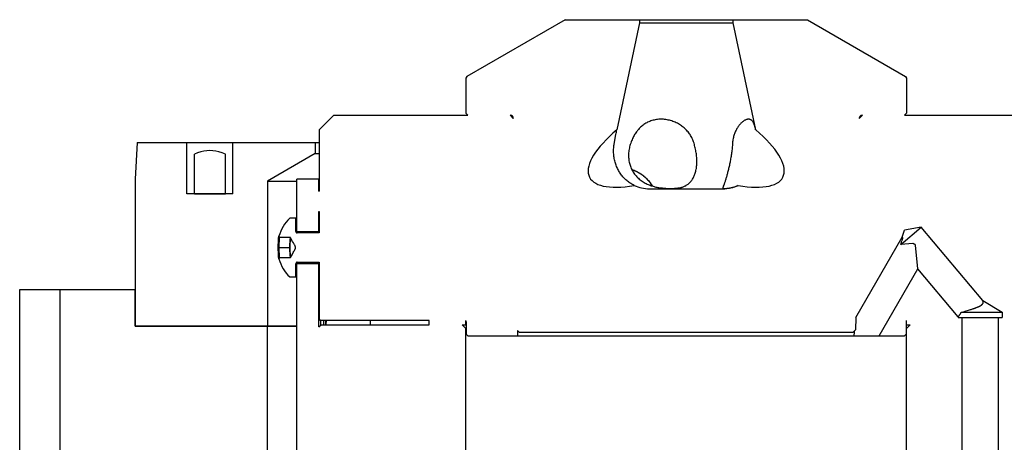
# Model space of a CAD drawing. Extents: x 0 to 1189, y 0 to 841.
# Tile 82 of 84: x 980 to 1114, y 607 to 664. Entities that reach past the tile are written whole.
import ezdxf

# ---------------------------------------------------------------- set-up
doc = ezdxf.new("R2010")
doc.units = 0
doc.header["$LTSCALE"] = 65.395
for name, color, linetype in [('MG46101_3B_G_55_R000_JG_BL13', 7, 'CONTINUOUS'), ('MG46_3B_AC_WEB_BL12', 7, 'CONTINUOUS'), ('MG46_3B_PSUP_WEB_BL14', 7, 'CONTINUOUS')]:
    doc.layers.add(name, color=color, linetype=linetype)

# ---------------------------------------------------------------- blocks, each defined once
blk = doc.blocks.new('MG46_3B_AC_WEB_BL12', base_point=(604.05, 493.06))
at = {"layer": 'MG46_3B_AC_WEB_BL12', "color": 7, "linetype": 'CONTINUOUS'}
for p, q in [((996.46, 647.65), (996.2, 642.65)), ((996.46, 647.65), (1021.23, 647.65)), ((1003.25, 640.65), (1003.25, 647.65)), ((1009.47, 640.65), (1009.47, 647.65)), ((1020.7, 647.65), (1020.7, 646.15)), ((1004.25, 640.68), (1004.25, 646.08)), ((1008.47, 640.68), (1008.47, 646.08)), ((1020.7, 646.15), (1014.2, 642.4)), ((1020.7, 646.15), (1021.23, 646.15)), ((996.2, 642.65), (996.2, 622.65)), ((1014.2, 642.4), (1014.2, 622.65)), ((1014.2, 642.4), (1018.2, 642.4)), ((1009.47, 640.65), (1003.25, 640.65)), ((1004.25, 640.68), (1008.47, 640.68)), ((996.2, 622.65), (1018.2, 622.65))]:
    blk.add_line(p, q, dxfattribs=at)
blk.add_lwpolyline([(1008.47, 646.08), (1008.03, 646.25), (1007.6, 646.38), (1007.18, 646.48), (1006.77, 646.53), (1006.36, 646.55), (1005.95, 646.53), (1005.54, 646.48), (1005.12, 646.38), (1004.69, 646.25), (1004.25, 646.08)], dxfattribs=at)
blk = doc.blocks.new('MG46101_3B_G_55_R000_JG_BL13', base_point=(605.63, 512.66))
at = {"layer": 'MG46101_3B_G_55_R000_JG_BL13', "color": 7, "linetype": 'CONTINUOUS'}
for p, q in [((1054.71, 664.35), (1041.35, 656.64)), ((1054.71, 664.35), (1087.69, 664.35)), ((1064.85, 663.95), (1061.75, 649.36)), ((1064.85, 664.35), (1064.85, 663.95)), ((1064.85, 663.95), (1077.55, 663.95)), ((1077.55, 664.35), (1077.55, 663.95)), ((1077.55, 663.95), (1080.65, 649.36)), ((1087.69, 664.35), (1101.05, 656.64)), ((1041.35, 656.64), (1041.2, 656.38)), ((1041.2, 656.38), (1041.2, 651.65)), ((1101.05, 656.64), (1101.2, 656.38)), ((1101.2, 656.38), (1101.2, 651.65)), ((1023.23, 651.35), (1021.23, 649.35)), ((1023.23, 651.35), (1041.5, 651.35)), ((1041.5, 651.35), (1041.2, 651.65)), ((1047.66, 650.93), (1047.23, 651.35)), ((1047.23, 651.35), (1047.26, 651.35)), ((1094.74, 650.93), (1095.18, 651.35)), ((1095.14, 651.35), (1095.18, 651.35)), ((1100.9, 651.35), (1101.2, 651.65)), ((1100.9, 651.35), (1119.18, 651.35)), ((1047.66, 650.96), (1047.66, 650.93)), ((1094.74, 650.96), (1094.74, 650.93)), ((1021.23, 649.35), (1021.23, 641.04)), ((1061.45, 647.69), (1061.63, 648.72)), ((1061.39, 647.39), (1061.45, 647.69)), ((1018.2, 635.5), (1018.2, 642.65)), ((1021.23, 642.65), (1018.2, 642.65)), ((1021.2, 641.04), (1021.2, 642.65)), ((1076.35, 641.97), (1076.31, 641.85)), ((1021.2, 641.04), (1021.23, 641.04)), ((1066.2, 641.35), (1076.2, 641.35)), ((1076.31, 641.85), (1076.25, 641.71)), ((1021.2, 635.5), (1021.2, 638.27)), ((1021.2, 638.27), (1021.23, 638.27)), ((1021.23, 638.27), (1021.23, 635.35)), ((1018.07, 635.55), (1018.07, 637.35)), ((1018.21, 635.36), (1018.2, 635.5)), ((1021.2, 635.5), (1018.2, 635.5)), ((1021.21, 635.35), (1021.2, 635.5)), ((1100.39, 633.77), (1103.19, 636.12)), ((1100.57, 634.77), (1100.91, 635.72)), ((1103.19, 636.12), (1100.91, 635.72)), ((1111.56, 626.14), (1103.19, 636.12)), ((1015.68, 633.83), (1015.69, 633.95)), ((1015.69, 634.07), (1015.7, 634.18)), ((1015.69, 633.95), (1015.69, 634.07)), ((1015.73, 634.69), (1015.73, 634.72)), ((1015.76, 634.89), (1015.77, 634.9)), ((1015.76, 634.7), (1015.77, 634.69)), ((1017.34, 634.7), (1015.76, 634.7)), ((1015.8, 634.49), (1015.76, 633.57)), ((1015.77, 634.69), (1015.77, 634.68)), ((1015.77, 634.68), (1015.78, 634.67)), ((1015.84, 634.77), (1015.84, 634.7)), ((1017.3, 634.7), (1017.25, 633.35)), ((1017.27, 633.88), (1017.27, 633.98)), ((1017.27, 633.78), (1017.27, 633.88)), ((1017.28, 634.07), (1017.28, 634.16)), ((1017.34, 634.69), (1017.34, 634.7)), ((1017.63, 634.18), (1017.34, 634.69)), ((1017.75, 633.98), (1017.63, 634.18)), ((1017.79, 633.89), (1017.75, 633.98)), ((1017.84, 633.82), (1017.79, 633.89)), ((1094.27, 623.86), (1100.57, 634.77)), ((1100.39, 633.77), (1100.5, 634.08)), ((1102.05, 633.91), (1100.39, 633.77)), ((1100.5, 634.08), (1100.56, 634.25)), ((1100.56, 634.25), (1100.6, 634.35)), ((1100.59, 634.76), (1100.58, 634.76)), ((1100.6, 634.75), (1100.59, 634.76)), ((1100.6, 634.35), (1100.62, 634.42)), ((1100.62, 634.42), (1100.63, 634.45)), ((1100.65, 634.72), (1100.65, 634.73)), ((1100.66, 634.71), (1100.65, 634.72)), ((1100.65, 634.5), (1100.66, 634.53)), ((1100.66, 634.53), (1100.67, 634.56)), ((1015.68, 633.7), (1015.68, 633.83)), ((1015.68, 633.57), (1015.68, 633.7)), ((1015.68, 633.51), (1015.68, 633.57)), ((1015.68, 633.38), (1015.68, 633.51)), ((1015.68, 633.18), (1015.68, 633.38)), ((1015.68, 633.05), (1015.68, 633.18)), ((1015.68, 632.92), (1015.68, 633.05)), ((1015.69, 632.8), (1015.68, 632.92)), ((1015.69, 632.68), (1015.69, 632.8)), ((1015.69, 632.57), (1015.69, 632.68)), ((1015.7, 632.46), (1015.69, 632.57)), ((1015.71, 633.35), (1017.25, 633.35)), ((1015.76, 633.14), (1015.8, 632.22)), ((1017.25, 633.35), (1017.3, 632)), ((1017.26, 633.57), (1017.27, 633.68)), ((1017.26, 633.46), (1017.26, 633.57)), ((1017.26, 633.35), (1017.26, 633.46)), ((1017.26, 633.25), (1017.26, 633.35)), ((1017.26, 633.14), (1017.26, 633.25)), ((1017.27, 633.03), (1017.26, 633.14)), ((1017.27, 633.68), (1017.27, 633.78)), ((1017.27, 632.93), (1017.27, 633.03)), ((1017.27, 632.83), (1017.27, 632.93)), ((1017.27, 632.73), (1017.27, 632.83)), ((1017.28, 632.55), (1017.28, 632.64)), ((1017.29, 632.47), (1017.28, 632.55)), ((1017.55, 632.38), (1017.71, 632.66)), ((1017.71, 632.66), (1017.79, 632.8)), ((1017.79, 632.8), (1017.84, 632.89)), ((1017.84, 632.89), (1017.88, 632.96)), ((1102.71, 630.47), (1102.42, 633.69)), ((1015.7, 632.37), (1015.7, 632.46)), ((1015.73, 632.04), (1015.73, 632.07)), ((1015.76, 632), (1017.34, 632)), ((1015.76, 631.82), (1015.76, 631.84)), ((1015.77, 631.81), (1015.76, 631.82)), ((1015.8, 631.84), (1015.81, 631.85)), ((1015.84, 632), (1015.84, 631.94)), ((1017.34, 632.02), (1017.55, 632.38)), ((1017.34, 632), (1017.34, 632.02)), ((1018.2, 631.2), (1018.21, 631.35)), ((1018.2, 576.65), (1018.2, 631.2)), ((1018.2, 631.2), (1021.2, 631.2)), ((1021.2, 631.2), (1021.21, 631.35)), ((1021.2, 622.55), (1021.2, 631.2)), ((1021.23, 631.36), (1021.23, 623.65)), ((1018.07, 629.36), (1018.07, 631.16)), ((1097.44, 621.35), (1102.71, 630.47)), ((1108.2, 623.92), (1102.71, 630.47)), ((1111.56, 626.14), (1111.56, 626.14)), ((1111.56, 626.14), (1111.56, 626.14)), ((1111.56, 626.13), (1111.56, 626.14)), ((1111.56, 626.14), (1114.2, 624.55)), ((1111.57, 626.13), (1111.56, 626.13)), ((1111.57, 626.12), (1111.57, 626.13)), ((1108.64, 624.55), (1108.84, 624.61)), ((1108.64, 624.55), (1114.2, 624.55)), ((1108.84, 624.61), (1109.06, 624.67)), ((1109.06, 624.67), (1109.15, 624.69)), ((1109.15, 624.69), (1109.32, 624.75)), ((1109.32, 624.75), (1109.48, 624.79)), ((1109.48, 624.79), (1109.63, 624.84)), ((1109.63, 624.84), (1109.76, 624.88)), ((1109.76, 624.88), (1109.88, 624.91)), ((1109.88, 624.91), (1109.98, 624.94)), ((1109.98, 624.94), (1110.07, 624.97)), ((1110.07, 624.97), (1110.16, 625)), ((1110.16, 625), (1110.25, 625.03)), ((1110.34, 625.06), (1110.4, 625.08)), ((1110.4, 625.08), (1110.45, 625.11)), ((1110.45, 625.11), (1110.51, 625.13)), ((1110.51, 625.13), (1110.57, 625.15)), ((1110.57, 625.15), (1110.62, 625.17)), ((1110.62, 625.17), (1110.67, 625.19)), ((1110.67, 625.19), (1110.73, 625.21)), ((1110.73, 625.21), (1110.78, 625.23)), ((1110.78, 625.23), (1110.82, 625.25)), ((1114.2, 624.55), (1114.2, 623.85)), ((1021.43, 623.45), (1021.23, 623.65)), ((1036.2, 623.45), (1021.43, 623.45)), ((1021.86, 623.15), (1021.86, 623.45)), ((1021.86, 622.85), (1021.86, 623.15)), ((1028.21, 622.85), (1028.21, 623.45)), ((1036.2, 622.85), (1036.2, 623.45)), ((1041.2, 622.85), (1041.2, 623.41)), ((1041.27, 623.25), (1041.27, 621.55)), ((1094.27, 623.86), (1094.24, 622.15)), ((1101.13, 623.25), (1101.13, 621.55)), ((1101.2, 622.85), (1101.2, 623.41)), ((1108.2, 623.92), (1108.22, 623.93)), ((1108.2, 623.92), (1108.2, 623.92)), ((1108.2, 623.92), (1108.2, 623.85)), ((1108.2, 623.85), (1114.2, 623.85)), ((1108.22, 623.93), (1108.23, 623.95)), ((1108.23, 623.95), (1108.24, 623.96)), ((1108.26, 623.98), (1108.27, 624)), ((1108.27, 624), (1108.28, 624.01)), ((1108.28, 624.01), (1108.29, 624.03)), ((1108.29, 624.03), (1108.31, 624.04)), ((1108.31, 624.04), (1108.32, 624.06)), ((1108.32, 624.06), (1108.34, 624.08)), ((1108.34, 624.08), (1108.35, 624.1)), ((1108.35, 624.1), (1108.37, 624.12)), ((1108.7, 623.85), (1108.7, 543.65)), ((1113.7, 543.65), (1113.7, 623.85)), ((1021.2, 622.55), (1021.5, 622.85)), ((1021.5, 622.85), (1036.2, 622.85)), ((1041.2, 622.35), (1040.7, 622.85)), ((1040.7, 622.85), (1041.27, 622.85)), ((1041.2, 582.99), (1041.2, 622.35)), ((1041.27, 622.35), (1041.2, 622.35)), ((1048.24, 622.08), (1048.25, 621.35)), ((1048.47, 621.85), (1048.24, 622.08)), ((1048.47, 621.85), (1093.94, 621.85)), ((1093.94, 621.85), (1094.24, 622.15)), ((1094.08, 621.35), (1094.1, 621.86)), ((1094.1, 621.86), (1094.11, 622.02)), ((1101.13, 622.85), (1101.7, 622.85)), ((1101.2, 622.35), (1101.13, 622.35)), ((1101.2, 622.35), (1101.7, 622.85)), ((1101.2, 582.99), (1101.2, 622.35)), ((1041.47, 621.35), (1041.27, 621.55)), ((1041.47, 621.35), (1100.93, 621.35)), ((1100.93, 621.35), (1101.13, 621.55))]:
    blk.add_line(p, q, dxfattribs=at)
for points in [[(1067.78, 650.81), (1067.62, 650.8), (1067.46, 650.8), (1067.3, 650.78), (1067.14, 650.76), (1066.98, 650.74), (1066.83, 650.7), (1066.68, 650.67), (1066.53, 650.62), (1066.38, 650.58), (1066.23, 650.52), (1066.09, 650.46), (1065.95, 650.4), (1065.82, 650.33), (1065.69, 650.26), (1065.56, 650.18), (1065.44, 650.1), (1065.32, 650.01), (1065.21, 649.93), (1065.1, 649.83), (1064.99, 649.74), (1064.89, 649.64), (1064.79, 649.53), (1064.69, 649.43), (1064.6, 649.32), (1064.57, 649.29)], [(1072.31, 647.39), (1072.26, 647.56), (1072.21, 647.72), (1072.15, 647.87), (1072.09, 648.03), (1072.02, 648.17), (1071.95, 648.31), (1071.88, 648.45), (1071.8, 648.59), (1071.72, 648.72), (1071.63, 648.84), (1071.54, 648.97), (1071.45, 649.09), (1071.35, 649.2), (1071.25, 649.32), (1071.14, 649.43), (1071.03, 649.53), (1070.91, 649.64), (1070.79, 649.74), (1070.67, 649.83), (1070.54, 649.93), (1070.41, 650.02), (1070.28, 650.1), (1070.14, 650.18), (1070, 650.26), (1069.85, 650.33), (1069.7, 650.4), (1069.55, 650.46), (1069.39, 650.52), (1069.24, 650.58), (1069.08, 650.62), (1068.92, 650.67), (1068.75, 650.7), (1068.59, 650.74), (1068.43, 650.76), (1068.26, 650.78), (1068.1, 650.8), (1067.94, 650.8), (1067.78, 650.81)], [(1079.68, 650.81), (1079.62, 650.8), (1079.55, 650.8), (1079.48, 650.78), (1079.41, 650.76), (1079.33, 650.74), (1079.26, 650.7), (1079.18, 650.67), (1079.11, 650.62), (1079.03, 650.58), (1078.95, 650.52), (1078.87, 650.46), (1078.8, 650.4), (1078.72, 650.33), (1078.64, 650.26), (1078.57, 650.18), (1078.5, 650.1), (1078.42, 650.01), (1078.35, 649.93), (1078.29, 649.83), (1078.22, 649.74), (1078.16, 649.64), (1078.09, 649.53), (1078.03, 649.43), (1077.98, 649.32), (1077.92, 649.2), (1077.87, 649.09), (1077.82, 648.97), (1077.77, 648.84), (1077.73, 648.72), (1077.69, 648.58), (1077.65, 648.45), (1077.62, 648.31), (1077.59, 648.17), (1077.56, 648.02), (1077.54, 647.87), (1077.52, 647.72), (1077.5, 647.56), (1077.49, 647.39)], [(1079.97, 650.74), (1079.92, 650.76), (1079.86, 650.78), (1079.81, 650.8), (1079.74, 650.8), (1079.68, 650.81)], [(1080.65, 649.36), (1080.63, 649.47), (1080.61, 649.57), (1080.58, 649.67), (1080.56, 649.77), (1080.53, 649.86), (1080.5, 649.95), (1080.47, 650.04), (1080.44, 650.12), (1080.41, 650.2), (1080.38, 650.28), (1080.34, 650.35), (1080.3, 650.41), (1080.26, 650.48), (1080.22, 650.53), (1080.18, 650.58), (1080.13, 650.63), (1080.08, 650.67), (1080.03, 650.71), (1079.97, 650.74)], [(1061.63, 648.72), (1061.67, 648.94), (1061.69, 649.05), (1061.71, 649.16), (1061.73, 649.26), (1061.75, 649.36)], [(1064.57, 649.29), (1064.51, 649.2), (1064.42, 649.09), (1064.34, 648.97), (1064.26, 648.84), (1064.18, 648.72), (1064.1, 648.58), (1064.03, 648.45), (1063.96, 648.31), (1063.9, 648.17), (1063.83, 648.02), (1063.77, 647.87), (1063.71, 647.72), (1063.65, 647.56), (1063.59, 647.39)], [(1064.12, 641.82), (1064.02, 641.87), (1063.9, 641.93), (1063.79, 641.99), (1063.68, 642.05), (1063.56, 642.13), (1063.45, 642.21), (1063.33, 642.29), (1063.22, 642.38), (1063.11, 642.47), (1063, 642.57), (1062.89, 642.67), (1062.78, 642.77), (1062.68, 642.88), (1062.58, 642.99), (1062.49, 643.11), (1062.4, 643.22), (1062.31, 643.35), (1062.22, 643.47), (1062.14, 643.59), (1062.06, 643.72), (1061.99, 643.85), (1061.92, 643.99), (1061.85, 644.13), (1061.78, 644.26), (1061.72, 644.4), (1061.67, 644.55), (1061.61, 644.69), (1061.57, 644.84), (1061.52, 644.99), (1061.48, 645.14), (1061.44, 645.3), (1061.41, 645.45), (1061.38, 645.61), (1061.36, 645.76), (1061.34, 645.92), (1061.33, 646.08), (1061.32, 646.24), (1061.31, 646.41), (1061.31, 646.57), (1061.32, 646.73), (1061.33, 646.9), (1061.35, 647.06), (1061.37, 647.23), (1061.39, 647.39)], [(1063.59, 647.39), (1063.54, 647.23), (1063.5, 647.06), (1063.46, 646.9), (1063.43, 646.73), (1063.4, 646.57), (1063.38, 646.41), (1063.36, 646.24), (1063.35, 646.08), (1063.35, 645.92), (1063.35, 645.76), (1063.36, 645.61), (1063.37, 645.45), (1063.39, 645.3), (1063.41, 645.14), (1063.44, 644.99), (1063.47, 644.84), (1063.51, 644.69), (1063.55, 644.55), (1063.6, 644.41), (1063.66, 644.27), (1063.72, 644.13), (1063.78, 643.99), (1063.85, 643.86), (1063.92, 643.73), (1064, 643.6), (1064.09, 643.47), (1064.17, 643.35), (1064.27, 643.23), (1064.37, 643.11), (1064.47, 642.99), (1064.58, 642.88), (1064.69, 642.78), (1064.81, 642.67), (1064.93, 642.57), (1065.06, 642.47), (1065.19, 642.38), (1065.32, 642.29), (1065.46, 642.21), (1065.6, 642.13), (1065.74, 642.05), (1065.88, 641.99), (1066.01, 641.92), (1066.15, 641.87), (1066.29, 641.82), (1066.42, 641.77), (1066.55, 641.73), (1066.69, 641.69), (1066.82, 641.65), (1066.94, 641.62), (1067.07, 641.59), (1067.2, 641.56), (1067.32, 641.54), (1067.44, 641.52), (1067.56, 641.5), (1067.68, 641.48), (1067.8, 641.47), (1067.91, 641.46), (1068.03, 641.45), (1068.14, 641.44), (1068.25, 641.43), (1068.36, 641.42), (1068.47, 641.41), (1068.57, 641.41), (1068.68, 641.41), (1068.78, 641.4), (1068.88, 641.4), (1068.99, 641.4), (1069.08, 641.4)], [(1071.87, 642.4), (1071.93, 642.48), (1072, 642.57), (1072.06, 642.68), (1072.13, 642.78), (1072.18, 642.89), (1072.24, 643), (1072.29, 643.11), (1072.34, 643.23), (1072.38, 643.35), (1072.42, 643.48), (1072.46, 643.6), (1072.5, 643.73), (1072.53, 643.86), (1072.55, 644), (1072.58, 644.13), (1072.6, 644.27), (1072.61, 644.41), (1072.63, 644.55), (1072.64, 644.7), (1072.64, 644.85), (1072.65, 645), (1072.65, 645.15), (1072.64, 645.3), (1072.64, 645.45), (1072.63, 645.61), (1072.61, 645.77), (1072.6, 645.93), (1072.58, 646.09), (1072.55, 646.25), (1072.53, 646.41), (1072.5, 646.57), (1072.46, 646.74), (1072.43, 646.9), (1072.39, 647.06), (1072.35, 647.23), (1072.31, 647.39)], [(1077.49, 647.39), (1077.48, 647.23), (1077.47, 647.06), (1077.45, 646.9), (1077.44, 646.73), (1077.42, 646.56), (1077.4, 646.4), (1077.37, 646.24), (1077.35, 646.07), (1077.33, 645.91), (1077.3, 645.75), (1077.27, 645.59), (1077.25, 645.44), (1077.22, 645.28), (1077.19, 645.13), (1077.16, 644.97), (1077.13, 644.82), (1077.1, 644.68), (1077.07, 644.53), (1077.04, 644.39), (1077, 644.24), (1076.97, 644.1), (1076.94, 643.97), (1076.91, 643.83), (1076.87, 643.7), (1076.84, 643.57), (1076.81, 643.44), (1076.78, 643.32), (1076.74, 643.2), (1076.71, 643.08), (1076.68, 642.97), (1076.65, 642.86), (1076.61, 642.75), (1076.58, 642.64), (1076.55, 642.54), (1076.52, 642.45), (1076.49, 642.35), (1076.46, 642.27), (1076.43, 642.18), (1076.4, 642.11), (1076.38, 642.03), (1076.35, 641.97)], [(1063.79, 643.98), (1063.94, 643.93), (1064.1, 643.87), (1064.26, 643.81), (1064.41, 643.73), (1064.57, 643.66), (1064.72, 643.58), (1064.87, 643.49), (1065.02, 643.39), (1065.16, 643.29), (1065.3, 643.19), (1065.44, 643.08), (1065.57, 642.97), (1065.7, 642.85), (1065.83, 642.72), (1065.95, 642.59), (1066.07, 642.46), (1066.18, 642.32), (1066.29, 642.17), (1066.4, 642.02), (1066.5, 641.87), (1066.59, 641.72), (1066.6, 641.71)], [(1063.8, 643.96), (1063.82, 643.95), (1063.87, 643.93), (1063.92, 643.92), (1063.97, 643.9), (1064.03, 643.88), (1064.08, 643.86), (1064.13, 643.84), (1064.18, 643.82), (1064.23, 643.8), (1064.28, 643.78), (1064.33, 643.76), (1064.38, 643.73), (1064.43, 643.71), (1064.48, 643.69), (1064.53, 643.66), (1064.58, 643.64), (1064.62, 643.61), (1064.67, 643.58), (1064.72, 643.56), (1064.77, 643.53), (1064.82, 643.5), (1064.86, 643.47), (1064.91, 643.44), (1064.96, 643.41), (1065, 643.38), (1065.05, 643.35), (1065.1, 643.32), (1065.14, 643.29), (1065.19, 643.26), (1065.23, 643.22), (1065.28, 643.19), (1065.32, 643.16), (1065.36, 643.12), (1065.41, 643.09), (1065.45, 643.05), (1065.49, 643.02), (1065.54, 642.98), (1065.58, 642.94), (1065.62, 642.9), (1065.66, 642.87), (1065.7, 642.83), (1065.74, 642.79), (1065.78, 642.75), (1065.82, 642.71), (1065.86, 642.67), (1065.9, 642.63), (1065.94, 642.58), (1065.98, 642.54), (1066.02, 642.5), (1066.05, 642.46), (1066.09, 642.41), (1066.13, 642.37), (1066.16, 642.32), (1066.2, 642.28), (1066.23, 642.23), (1066.27, 642.19), (1066.3, 642.14), (1066.34, 642.09), (1066.37, 642.05), (1066.4, 642), (1066.44, 641.95), (1066.47, 641.9), (1066.5, 641.85), (1066.53, 641.81), (1066.56, 641.76), (1066.58, 641.72)], [(1069.08, 641.4), (1069.18, 641.4), (1069.28, 641.4), (1069.38, 641.4), (1069.47, 641.41), (1069.56, 641.41), (1069.66, 641.42), (1069.75, 641.42), (1069.84, 641.43), (1069.93, 641.44), (1070.02, 641.45), (1070.1, 641.46), (1070.19, 641.47), (1070.28, 641.49), (1070.36, 641.5), (1070.45, 641.52), (1070.54, 641.54), (1070.62, 641.57), (1070.71, 641.59), (1070.79, 641.62), (1070.87, 641.65), (1070.96, 641.69), (1071.04, 641.73), (1071.13, 641.77), (1071.21, 641.82), (1071.29, 641.87), (1071.38, 641.93), (1071.46, 641.99), (1071.54, 642.06), (1071.62, 642.13), (1071.7, 642.21), (1071.78, 642.29), (1071.86, 642.38), (1071.87, 642.4)], [(1076.25, 641.71), (1076.24, 641.67), (1076.23, 641.64), (1076.22, 641.61), (1076.21, 641.58), (1076.2, 641.55), (1076.2, 641.53), (1076.19, 641.51), (1076.19, 641.49), (1076.19, 641.48), (1076.2, 641.46), (1076.2, 641.45), (1076.21, 641.44), (1076.22, 641.43), (1076.23, 641.43), (1076.23, 641.43)], [(1076.23, 641.43), (1076.24, 641.42), (1076.26, 641.42), (1076.27, 641.41), (1076.29, 641.41), (1076.31, 641.41), (1076.33, 641.4), (1076.36, 641.4), (1076.39, 641.4), (1076.41, 641.4), (1076.45, 641.4)], [(1076.45, 641.4), (1076.48, 641.4), (1076.51, 641.4), (1076.55, 641.4), (1076.59, 641.4), (1076.62, 641.41), (1076.67, 641.41), (1076.71, 641.41), (1076.75, 641.42), (1076.8, 641.42), (1076.85, 641.42), (1076.9, 641.43), (1076.95, 641.44), (1077.01, 641.44), (1077.07, 641.45), (1077.14, 641.46), (1077.21, 641.48), (1077.29, 641.49), (1077.37, 641.51), (1077.45, 641.53), (1077.53, 641.55), (1077.62, 641.57), (1077.71, 641.6), (1077.8, 641.63), (1077.89, 641.66), (1077.99, 641.69), (1078.08, 641.73), (1078.18, 641.77), (1078.28, 641.82)], [(1018.07, 635.55), (1018.07, 635.53), (1018.08, 635.51), (1018.08, 635.49), (1018.09, 635.47), (1018.1, 635.45), (1018.11, 635.44), (1018.12, 635.42), (1018.13, 635.41), (1018.15, 635.39), (1018.16, 635.38), (1018.18, 635.37), (1018.2, 635.36)], [(1018.2, 635.36), (1018.21, 635.36), (1018.23, 635.35), (1018.25, 635.35), (1018.27, 635.35)], [(1015.7, 634.18), (1015.7, 634.29), (1015.7, 634.34), (1015.71, 634.39), (1015.71, 634.44), (1015.71, 634.48), (1015.72, 634.53), (1015.72, 634.57), (1015.72, 634.61)], [(1015.72, 634.61), (1015.73, 634.65), (1015.73, 634.69)], [(1015.73, 634.72), (1015.74, 634.75), (1015.74, 634.78), (1015.75, 634.81)], [(1015.75, 634.81), (1015.75, 634.83), (1015.75, 634.85), (1015.76, 634.87), (1015.76, 634.89), (1015.76, 634.89)], [(1015.84, 634.77), (1015.84, 634.79), (1015.84, 634.8), (1015.83, 634.82), (1015.83, 634.83), (1015.82, 634.84), (1015.81, 634.86), (1015.8, 634.87), (1015.79, 634.88), (1015.78, 634.89), (1015.77, 634.9)], [(1015.78, 634.67), (1015.78, 634.65), (1015.79, 634.63), (1015.79, 634.62), (1015.79, 634.6), (1015.8, 634.58), (1015.8, 634.56), (1015.8, 634.54), (1015.8, 634.51), (1015.8, 634.49)], [(1017.28, 634.16), (1017.29, 634.23), (1017.29, 634.27), (1017.29, 634.31), (1017.29, 634.34), (1017.3, 634.38), (1017.3, 634.41), (1017.3, 634.44), (1017.3, 634.47), (1017.31, 634.5), (1017.31, 634.52), (1017.31, 634.55), (1017.32, 634.57), (1017.32, 634.59), (1017.32, 634.61), (1017.33, 634.63), (1017.33, 634.64), (1017.33, 634.66), (1017.34, 634.67), (1017.34, 634.68), (1017.34, 634.69)], [(1100.57, 634.77), (1100.57, 634.77), (1100.57, 634.77), (1100.57, 634.77), (1100.57, 634.77)], [(1100.57, 634.76), (1100.57, 634.76), (1100.57, 634.76)], [(1100.58, 634.76), (1100.58, 634.76), (1100.58, 634.76), (1100.58, 634.76), (1100.57, 634.76)], [(1100.61, 634.75), (1100.61, 634.75), (1100.6, 634.75), (1100.6, 634.75), (1100.6, 634.75), (1100.6, 634.75)], [(1100.65, 634.73), (1100.64, 634.73), (1100.64, 634.73), (1100.63, 634.73), (1100.63, 634.73), (1100.61, 634.75)], [(1100.63, 634.45), (1100.64, 634.47), (1100.65, 634.5)], [(1100.7, 634.69), (1100.7, 634.69), (1100.69, 634.69), (1100.69, 634.7), (1100.68, 634.7), (1100.68, 634.7), (1100.67, 634.71), (1100.66, 634.71)], [(1100.67, 634.56), (1100.67, 634.57), (1100.67, 634.58), (1100.68, 634.59), (1100.68, 634.6), (1100.68, 634.61), (1100.69, 634.62), (1100.69, 634.62), (1100.69, 634.63), (1100.69, 634.64), (1100.69, 634.65), (1100.7, 634.65), (1100.7, 634.66), (1100.7, 634.67), (1100.7, 634.67), (1100.7, 634.68), (1100.7, 634.68), (1100.7, 634.68), (1100.7, 634.69)], [(1102.42, 633.69), (1102.4, 633.71), (1102.38, 633.72), (1102.36, 633.73), (1102.34, 633.75), (1102.32, 633.76), (1102.3, 633.77), (1102.28, 633.78), (1102.26, 633.8), (1102.24, 633.81), (1102.22, 633.82), (1102.2, 633.83), (1102.17, 633.84), (1102.15, 633.86), (1102.13, 633.87), (1102.11, 633.88), (1102.09, 633.89), (1102.07, 633.9), (1102.05, 633.91)], [(1015.76, 633.57), (1015.76, 633.55), (1015.76, 633.52), (1015.75, 633.5), (1015.75, 633.48), (1015.75, 633.46), (1015.74, 633.44), (1015.74, 633.42), (1015.73, 633.41), (1015.73, 633.39), (1015.72, 633.38), (1015.71, 633.37), (1015.71, 633.35)], [(1015.71, 633.35), (1015.71, 633.34), (1015.72, 633.33), (1015.73, 633.32), (1015.73, 633.3), (1015.74, 633.28), (1015.74, 633.27), (1015.75, 633.25), (1015.75, 633.23), (1015.75, 633.21), (1015.76, 633.19), (1015.76, 633.16), (1015.76, 633.14)], [(1018.02, 633.26), (1018.02, 633.28), (1018.03, 633.3), (1018.03, 633.33), (1018.03, 633.35), (1018.03, 633.37), (1018.03, 633.39), (1018.02, 633.42), (1018.02, 633.44), (1018.01, 633.46), (1018.01, 633.48), (1018, 633.5), (1017.99, 633.52), (1017.98, 633.54), (1017.97, 633.57), (1017.96, 633.59), (1017.94, 633.62), (1017.93, 633.65), (1017.91, 633.68), (1017.9, 633.71), (1017.88, 633.74), (1017.84, 633.82)], [(1017.88, 632.96), (1017.9, 633), (1017.91, 633.03), (1017.93, 633.06), (1017.94, 633.09), (1017.96, 633.12), (1017.97, 633.14), (1017.98, 633.17), (1017.99, 633.19), (1018, 633.21), (1018.01, 633.24), (1018.02, 633.26)], [(1015.72, 632.15), (1015.72, 632.19), (1015.71, 632.23), (1015.71, 632.27), (1015.71, 632.32), (1015.7, 632.37)], [(1015.73, 632.07), (1015.72, 632.11), (1015.72, 632.15)], [(1015.75, 631.9), (1015.74, 631.92), (1015.74, 631.95), (1015.74, 631.98), (1015.73, 632.01), (1015.73, 632.04)], [(1015.76, 631.84), (1015.76, 631.86), (1015.75, 631.88), (1015.75, 631.9)], [(1015.8, 632.22), (1015.8, 632.2), (1015.8, 632.17), (1015.8, 632.15), (1015.8, 632.13), (1015.79, 632.11), (1015.79, 632.09), (1015.79, 632.07), (1015.78, 632.06), (1015.78, 632.04), (1015.77, 632.03), (1015.77, 632.02), (1015.76, 632)], [(1015.77, 631.81), (1015.78, 631.82), (1015.79, 631.83), (1015.8, 631.84)], [(1015.81, 631.85), (1015.82, 631.86), (1015.83, 631.88), (1015.83, 631.89), (1015.84, 631.91), (1015.84, 631.92), (1015.84, 631.94)], [(1017.34, 632.04), (1017.33, 632.05), (1017.33, 632.07), (1017.33, 632.08), (1017.32, 632.1), (1017.32, 632.12), (1017.32, 632.14), (1017.31, 632.16), (1017.31, 632.19), (1017.31, 632.21), (1017.3, 632.24), (1017.3, 632.27), (1017.3, 632.3), (1017.3, 632.33), (1017.29, 632.37), (1017.29, 632.4), (1017.29, 632.44), (1017.29, 632.47)], [(1017.34, 632.02), (1017.34, 632.03), (1017.34, 632.04)], [(1018.21, 631.35), (1018.2, 631.34), (1018.18, 631.34), (1018.16, 631.33), (1018.15, 631.31), (1018.13, 631.3), (1018.12, 631.29), (1018.11, 631.27), (1018.1, 631.25), (1018.09, 631.24), (1018.08, 631.22), (1018.08, 631.2), (1018.07, 631.18), (1018.07, 631.16)], [(1018.27, 631.36), (1018.25, 631.36), (1018.23, 631.36), (1018.21, 631.35)], [(1110.82, 625.25), (1110.85, 625.26), (1110.87, 625.27), (1110.9, 625.28), (1110.92, 625.29), (1110.94, 625.3), (1110.96, 625.31), (1110.99, 625.32), (1111.01, 625.33), (1111.03, 625.34), (1111.05, 625.35), (1111.07, 625.36), (1111.09, 625.37), (1111.11, 625.38), (1111.13, 625.39), (1111.15, 625.4), (1111.17, 625.41), (1111.19, 625.42), (1111.2, 625.42), (1111.22, 625.43), (1111.24, 625.44), (1111.26, 625.45), (1111.27, 625.46), (1111.29, 625.47), (1111.3, 625.48), (1111.32, 625.49), (1111.33, 625.5), (1111.35, 625.51), (1111.36, 625.52), (1111.38, 625.53), (1111.39, 625.54), (1111.4, 625.55), (1111.42, 625.56), (1111.43, 625.57), (1111.44, 625.58), (1111.45, 625.59), (1111.46, 625.6), (1111.47, 625.61), (1111.48, 625.62), (1111.49, 625.63), (1111.5, 625.64), (1111.51, 625.65), (1111.52, 625.66), (1111.53, 625.67), (1111.54, 625.68), (1111.55, 625.69), (1111.55, 625.7), (1111.56, 625.71), (1111.57, 625.72), (1111.57, 625.73), (1111.58, 625.74), (1111.59, 625.75), (1111.59, 625.76), (1111.6, 625.77), (1111.6, 625.78), (1111.61, 625.79), (1111.61, 625.8), (1111.61, 625.81), (1111.62, 625.82), (1111.62, 625.83), (1111.62, 625.84), (1111.63, 625.85), (1111.63, 625.86), (1111.63, 625.87), (1111.63, 625.88), (1111.63, 625.89), (1111.63, 625.9), (1111.63, 625.91), (1111.63, 625.92), (1111.63, 625.93), (1111.63, 625.94), (1111.63, 625.95), (1111.63, 625.96), (1111.63, 625.97), (1111.63, 625.98), (1111.62, 625.98), (1111.62, 625.99), (1111.62, 626), (1111.62, 626.01), (1111.62, 626.01), (1111.61, 626.02), (1111.61, 626.02), (1111.61, 626.03), (1111.61, 626.04), (1111.61, 626.04), (1111.61, 626.05), (1111.6, 626.05), (1111.6, 626.06), (1111.6, 626.06), (1111.6, 626.07), (1111.6, 626.07), (1111.59, 626.08), (1111.59, 626.08), (1111.59, 626.08), (1111.59, 626.09), (1111.59, 626.09), (1111.58, 626.1), (1111.58, 626.1), (1111.58, 626.1), (1111.58, 626.11), (1111.58, 626.11), (1111.57, 626.11), (1111.57, 626.12), (1111.57, 626.12), (1111.57, 626.12)], [(1108.37, 624.12), (1108.38, 624.14), (1108.39, 624.15), (1108.4, 624.16), (1108.4, 624.17), (1108.41, 624.18), (1108.42, 624.2), (1108.43, 624.21), (1108.44, 624.22), (1108.45, 624.24), (1108.46, 624.25), (1108.47, 624.27), (1108.48, 624.28), (1108.49, 624.3), (1108.5, 624.31), (1108.51, 624.33), (1108.52, 624.34), (1108.53, 624.36), (1108.54, 624.38), (1108.55, 624.39), (1108.56, 624.41), (1108.57, 624.43), (1108.58, 624.44), (1108.59, 624.46), (1108.6, 624.48), (1108.61, 624.5), (1108.62, 624.51), (1108.63, 624.53), (1108.64, 624.55)], [(1110.25, 625.03), (1110.28, 625.04), (1110.34, 625.06)], [(1021.43, 623.45), (1021.43, 623.29), (1021.42, 622.78)], [(1022.15, 622.85), (1022.15, 623.01), (1022.16, 623.16), (1022.16, 623.31), (1022.16, 623.45)], [(1022.2, 622.85), (1022.2, 622.9), (1022.21, 622.99), (1022.21, 623.07), (1022.21, 623.16), (1022.22, 623.24), (1022.22, 623.32), (1022.23, 623.4), (1022.23, 623.45)], [(1108.24, 623.96), (1108.25, 623.97), (1108.26, 623.98)]]:
    blk.add_lwpolyline(points, dxfattribs=at)
for centre, radius, start, end in [((1047.26, 650.95), 0.4, 1, 90), ((1095.14, 650.95), 0.4, 90, 179), ((1066.22, 646.35), 5, 245.1673, 269.7627), ((1076.18, 646.35), 5, 270.2373, 294.8327), ((1021.1, 633.35), 5.56, 134.0312, 163.8494), ((1021.1, 633.35), 5.56, 196.1506, 225.9688), ((1041.07, 623.25), 0.2, 0, 49.4584), ((1101.33, 623.25), 0.2, 130.5416, 180)]:
    blk.add_arc(centre, radius, start, end, dxfattribs=at)
for centre, major_axis, ratio, start_param, end_param in [((1071.2, 649.55), (-13.16, -6.62), 0.339509, -0.953097, 0.842631), ((1071.2, 649.55), (13.16, -6.62), 0.339509, -0.842631, 0.953097), ((1020.31, 633.35), (57.34, 0), 0.069756, 1.609837, 1.624339), ((1020.31, 633.35), (28.67, 0), 0.069756, 1.538831, 1.641924), ((1020.31, 633.35), (28.67, 0), 0.069756, 4.641261, 4.744355), ((1020.31, 633.35), (57.34, 0), 0.069756, -1.624339, -1.609837)]:
    blk.add_ellipse(centre, major_axis=major_axis, ratio=ratio, start_param=start_param, end_param=end_param, dxfattribs=at)
blk = doc.blocks.new('MG46_3B_PSUP_WEB_BL14', base_point=(604.15, 478.06))
at = {"layer": 'MG46_3B_PSUP_WEB_BL14', "color": 7, "linetype": 'CONTINUOUS'}
for p, q in [((980.48, 541.65), (980.48, 627.65)), ((980.48, 627.65), (996.2, 627.65)), ((986, 541.65), (986, 627.65)), ((996.2, 622.65), (996.2, 627.65)), ((1018.2, 622.65), (996.2, 622.65)), ((1014.2, 541.65), (1014.2, 622.65))]:
    blk.add_line(p, q, dxfattribs=at)

msp = doc.modelspace()

# ---------------------------------------------------------------- block references
at = {"layer": 'MG46101_3B_G_55_R000_JG_BL13'}
msp.add_blockref('MG46101_3B_G_55_R000_JG_BL13', (605.627, 512.659), dxfattribs=at)
at = {"layer": 'MG46_3B_AC_WEB_BL12'}
msp.add_blockref('MG46_3B_AC_WEB_BL12', (604.05, 493.059), dxfattribs=at)
at = {"layer": 'MG46_3B_PSUP_WEB_BL14'}
msp.add_blockref('MG46_3B_PSUP_WEB_BL14', (604.153, 478.059), dxfattribs=at)

doc.saveas('drawing.dxf')
